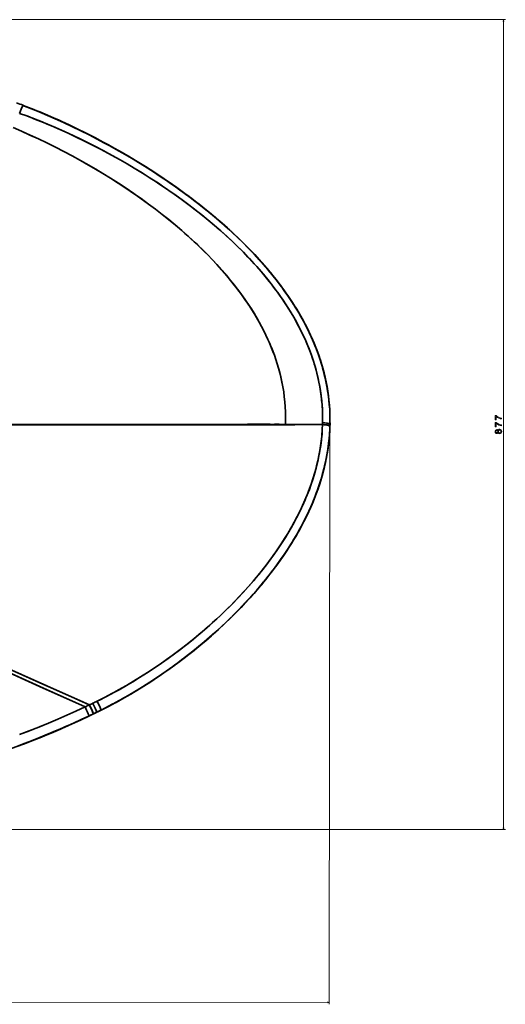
# Model space of a CAD drawing. Extents: x -346 to 3667, y -207 to 3098.
# Tile 4 of 13: x 1199 to 1724, y -207 to 859. Entities that reach past the tile are written whole.
import ezdxf

# ---------------------------------------------------------------- set-up
doc = ezdxf.new("R2010")
doc.units = 0

msp = doc.modelspace()

# ---------------------------------------------------------------- linework, layer by layer
at = {"color": 8, "lineweight": 13}
for p, q in [((596.5, 858.9), (1724.4, 858.9)), ((1722.4, -17.9), (1722.4, 858.9)), ((1534.4, 416.4), (1533.7, -207.1)), ((596.5, -17.9), (1724.4, -17.9)), ((-346.2, -203), (1533.7, -205.1))]:
    msp.add_line(p, q, dxfattribs=at)
at = {"color": 7, "lineweight": 35, "ltscale": 0.004224}
for p, q in [((1365.2, 420.7), (1365, 420.7)), ((1365.1, 420.7), (1365.2, 420.7))]:
    msp.add_line(p, q, dxfattribs=at)
at = {"color": 7, "lineweight": 35, "ltscale": 0.009126}
msp.add_line((1486.4, 420.3), (1486.4, 420.7), dxfattribs=at)
at = {"color": 7, "lineweight": 35, "ltscale": 0.009125}
msp.add_line((1486.4, 420.3), (1486.4, 420.7), dxfattribs=at)
at = {"color": 7, "lineweight": 35, "ltscale": 0.046716}
msp.add_line((1506.9, 420.5), (1508.7, 420.5), dxfattribs=at)
msp.add_line((1506.9, 420.5), (1508.7, 420.5), dxfattribs=at)
at = {"color": 7, "lineweight": 35, "ltscale": 0.442731}
msp.add_line((1508.7, 420.5), (1526.4, 420.5), dxfattribs=at)
msp.add_line((1508.7, 420.5), (1526.4, 420.5), dxfattribs=at)
at = {"color": 7, "lineweight": 35, "ltscale": 0.001252}
for p, q in [((1534.5, 422.2), (1534.5, 422.3)), ((1534.5, 422.3), (1534.5, 422.2))]:
    msp.add_line(p, q, dxfattribs=at)
at = {"color": 7, "lineweight": 35}
msp.add_line((1274.1, 117.1), (1222.8, 139.9), dxfattribs=at)
at = {"color": 7, "lineweight": 35, "ltscale": 0.012237}
msp.add_line((1256.3, 124.9), (1256.7, 124.7), dxfattribs=at)
at = {"color": 7, "lineweight": 35, "ltscale": 0.011305}
msp.add_line((1256.8, 124.7), (1256.4, 124.9), dxfattribs=at)
at = {"color": 7, "lineweight": 35, "ltscale": 0.004878}
for p, q in [((1274.1, 117.1), (1273.9, 117.1)), ((1273.9, 117.1), (1274.1, 117.1))]:
    msp.add_line(p, q, dxfattribs=at)
at = {"color": 7, "lineweight": 35, "ltscale": 0.006608}
msp.add_line((1278.2, 107.3), (1278.4, 107.4), dxfattribs=at)
msp.add_line((1278.2, 107.3), (1278.4, 107.4), dxfattribs=at)
at = {"color": 7, "lineweight": 35, "ltscale": 0.062003}
msp.add_line((1282, 109.1), (1279.8, 108), dxfattribs=at)
msp.add_line((1282, 109.1), (1279.8, 108), dxfattribs=at)
at = {"color": 7, "lineweight": 35, "ltscale": 0.061999}
msp.add_line((1279.8, 108), (1282, 109.1), dxfattribs=at)
at = {"color": 7, "lineweight": 35, "ltscale": 0.000106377}
msp.add_line((1279.8, 108), (1279.8, 108), dxfattribs=at)
at = {"color": 7, "lineweight": 35, "ltscale": 0.002008}
msp.add_line((1282, 109.1), (1282, 109.1), dxfattribs=at)
msp.add_line((1282, 109.1), (1282, 109.1), dxfattribs=at)
at = {"color": 7, "lineweight": 35, "ltscale": 0.00011017}
for p, q in [((1282, 109.1), (1282, 109.1)), ((1282, 109.1), (1282, 109.1)), ((1284.5, 110.3), (1284.5, 110.3))]:
    msp.add_line(p, q, dxfattribs=at)
at = {"color": 7, "lineweight": 35, "ltscale": 0.063617}
msp.add_line((1286.7, 111.4), (1284.5, 110.3), dxfattribs=at)
msp.add_line((1286.7, 111.4), (1284.5, 110.3), dxfattribs=at)
at = {"color": 7, "lineweight": 35, "ltscale": 0.063619}
msp.add_line((1284.5, 110.3), (1286.7, 111.4), dxfattribs=at)
at = {"color": 7, "lineweight": 35, "ltscale": 0.000173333}
msp.add_line((1284.5, 110.3), (1284.5, 110.3), dxfattribs=at)
msp.add_line((1284.5, 110.3), (1284.5, 110.3), dxfattribs=at)
at = {"color": 7, "lineweight": 35, "ltscale": 9.01722e-05}
msp.add_line((1284.5, 110.3), (1284.5, 110.3), dxfattribs=at)
at = {"color": 7, "lineweight": 35, "ltscale": 0.000119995}
msp.add_line((1284.5, 110.3), (1284.5, 110.3), dxfattribs=at)
at = {"color": 7, "lineweight": 35, "ltscale": 9.39748e-05}
msp.add_line((1284.5, 110.3), (1284.5, 110.3), dxfattribs=at)
at = {"color": 7, "lineweight": 35, "ltscale": 0.000193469}
msp.add_line((1284.5, 110.3), (1284.5, 110.3), dxfattribs=at)
at = {"color": 7, "lineweight": 35, "ltscale": 0.002018}
msp.add_line((1286.7, 111.4), (1286.7, 111.4), dxfattribs=at)
msp.add_line((1286.7, 111.4), (1286.7, 111.4), dxfattribs=at)
at = {"color": 8, "lineweight": 13}
for points in [[(1722.9, 856.9), (1722.4, 858.9), (1721.9, 856.9)], [(1721.9, -15.9), (1722.4, -17.9), (1722.9, -15.9)], [(1531.8, -205.6), (1533.7, -205.1), (1531.8, -204.6)]]:
    msp.add_lwpolyline(points, dxfattribs=at)
at = {"color": 7, "lineweight": 35}
for points in [[(1202.2, 766.1), (1202.2, 766.1), (1202.1, 766.1), (1202.1, 766.1), (1202.1, 766.1), (1202, 765.9), (1201.8, 765.5), (1201.3, 764.5), (1200.3, 761.9), (1198.5, 757.4)], [(1202.2, 766.1), (1202.2, 766.1), (1202.1, 766.1), (1202.1, 766.1), (1202.1, 766.1), (1202, 765.9), (1201.8, 765.5), (1201.3, 764.5), (1200.3, 762), (1198.5, 757.4)], [(1198.5, 757.4), (1207.2, 754.3), (1215.8, 750.9), (1224.4, 747.5), (1232.9, 743.9), (1241.9, 740), (1250.9, 736), (1259.8, 731.8), (1268.6, 727.5), (1277.4, 723.1), (1286.1, 718.6), (1294.7, 714), (1303.3, 709.3), (1307.2, 707.1), (1314.9, 702.7), (1322.4, 698.2), (1331.2, 692.9), (1340, 687.3), (1348.7, 681.7), (1353.1, 678.8), (1357.4, 675.8), (1361.6, 672.9), (1365.8, 670), (1373.3, 664.6), (1380.7, 659.2), (1388, 653.6), (1395.2, 648), (1402.3, 642.2), (1409.3, 636.3), (1412.8, 633.3), (1416.2, 630.3), (1422.5, 624.6), (1428.8, 618.8), (1434.9, 612.9), (1437.9, 610), (1440.8, 607), (1445.7, 601.9), (1450.6, 596.8), (1455.3, 591.5), (1459.9, 586.2), (1464.4, 580.9), (1468.8, 575.4), (1471.2, 572.4), (1473.5, 569.4), (1475.7, 566.4), (1478, 563.4), (1480.9, 559.3), (1483.7, 555.2), (1486.5, 551.1), (1489.5, 546.3), (1492.5, 541.6), (1495.3, 536.7), (1498.1, 531.9), (1500.6, 527.2), (1503, 522.5), (1505.3, 517.8), (1507.5, 513), (1509.6, 508.2), (1511.9, 502.6), (1512.9, 499.8), (1514, 496.9), (1515.3, 493.1), (1516.6, 489.2), (1517.8, 485.4), (1519.2, 480.7), (1520.4, 476), (1521.5, 471.3), (1522.6, 466.6), (1523.5, 461.8), (1524.3, 456.9), (1525, 452), (1525.5, 447.1), (1526, 442.2), (1526.3, 437.3), (1526.5, 432.3), (1526.6, 427.4), (1526.5, 422.5)], [(1198.5, 757.4), (1205.1, 755), (1211.6, 752.6), (1218.1, 750), (1222.9, 748.1), (1227.7, 746.1), (1237.3, 742), (1246.9, 737.8), (1256.3, 733.4), (1264.2, 729.7), (1272, 725.8), (1279.8, 721.9), (1289, 717.1), (1298.1, 712.2), (1307.2, 707.1), (1314.9, 702.7), (1322.4, 698.2), (1329.9, 693.7), (1334.4, 690.9), (1338.9, 688), (1343.4, 685.1), (1347.9, 682.2), (1354.6, 677.7), (1361.3, 673.2), (1367.9, 668.5), (1374.4, 663.8), (1381.6, 658.5), (1388.7, 653.1), (1395.7, 647.5), (1402.7, 641.9), (1409.5, 636.1), (1416.2, 630.3), (1422.7, 624.5), (1429, 618.6), (1432.1, 615.6), (1435.2, 612.6), (1439.3, 608.5), (1443.4, 604.4), (1447.3, 600.2), (1452.5, 594.7), (1457.5, 589), (1462.4, 583.3), (1467.2, 577.5), (1469.6, 574.5), (1471.9, 571.5), (1474.1, 568.6), (1476.3, 565.6), (1478.5, 562.7), (1480.6, 559.7), (1482.7, 556.7), (1484.7, 553.7), (1487.4, 549.6), (1490, 545.6), (1492.6, 541.4), (1495.3, 536.7), (1498, 531.9), (1500.6, 527.1), (1503.3, 521.8), (1505.9, 516.5), (1508.3, 511.1), (1510.6, 505.7), (1512.8, 500.2), (1514.8, 494.7), (1516.7, 489.1), (1517.5, 486.3), (1518.4, 483.5), (1519.6, 479.3), (1520.7, 475), (1521.7, 470.7), (1522.6, 466.4), (1523.5, 461.4), (1524.4, 456.3), (1525.1, 451.2), (1525.6, 446.2), (1526.1, 441.1), (1526.4, 435.9), (1526.5, 430.8), (1526.6, 426.2), (1526.5, 422.5)], [(1534.5, 422.3), (1534.5, 427.2), (1534.4, 432.2), (1534.2, 437.2), (1533.8, 442.1), (1533.4, 447.1), (1532.8, 452), (1532, 456.9), (1531.6, 459.8), (1531.1, 462.7), (1529.9, 468.3), (1528.7, 474), (1527.2, 479.6), (1525.6, 485.2), (1524.1, 490.1), (1522.5, 495), (1520.7, 499.9), (1518.8, 504.8), (1516.9, 509.6), (1515.6, 512.5), (1514.3, 515.5), (1512.9, 518.5), (1511.5, 521.4), (1508.6, 527.2), (1506.1, 532), (1503.5, 536.7), (1500.8, 541.4), (1497.9, 546.2), (1495, 550.9), (1491.9, 555.6), (1488.3, 561), (1484.5, 566.3), (1480.6, 571.5), (1476.7, 576.7), (1472.6, 581.8), (1469.2, 586), (1465.7, 590.2), (1462.1, 594.3), (1459.4, 597.3), (1456.7, 600.4), (1451.1, 606.4), (1445.6, 612), (1440.1, 617.6), (1434.4, 623.1), (1428.7, 628.5), (1422.1, 634.5), (1415.4, 640.4), (1408.6, 646.2), (1401.7, 651.9), (1394.7, 657.5), (1387.6, 663), (1380.5, 668.4), (1376.3, 671.4), (1372.1, 674.4), (1367.9, 677.5), (1363.5, 680.5), (1355, 686.4), (1346.3, 692.2), (1337.6, 697.8), (1332.1, 701.2), (1326.5, 704.7), (1320.9, 708.1), (1315.2, 711.5), (1309.5, 714.8), (1300.6, 719.8), (1291.7, 724.7), (1282.7, 729.5), (1273.7, 734.1), (1264.6, 738.7), (1255.4, 743.1), (1246.1, 747.5), (1236.8, 751.7), (1228.6, 755.2), (1220.5, 758.6), (1211.3, 762.4), (1202, 766)], [(1202, 766), (1209.9, 762.9), (1217.7, 759.8), (1225.5, 756.6), (1231.5, 754), (1237.4, 751.4), (1246.6, 747.3), (1255.7, 743), (1264.7, 738.6), (1273.6, 734.2), (1281.7, 730), (1289.8, 725.7), (1297.7, 721.4), (1305.7, 716.9), (1313.5, 712.4), (1321.3, 707.8), (1329, 703.1), (1336.5, 698.5), (1344, 693.7), (1348.5, 690.7), (1353, 687.7), (1357.5, 684.7), (1361.9, 681.6), (1367.9, 677.5), (1373.7, 673.3), (1379.6, 669), (1383.7, 666), (1387.7, 662.9), (1393.1, 658.7), (1398.5, 654.5), (1403.8, 650.2), (1410.1, 644.9), (1416.3, 639.6), (1422.4, 634.2), (1428.5, 628.7), (1434.4, 623.1), (1440.5, 617.2), (1446.4, 611.2), (1449.4, 608.2), (1452.3, 605.1), (1455.1, 602.1), (1458, 598.9), (1460.8, 595.8), (1463.6, 592.6), (1468.2, 587.2), (1472.8, 581.6), (1477.3, 576), (1481.6, 570.2), (1485.8, 564.4), (1489.9, 558.6), (1491.9, 555.6), (1493.9, 552.6), (1497, 547.8), (1499.9, 542.9), (1502.8, 537.9), (1505.9, 532.4), (1508.8, 526.9), (1511.6, 521.3), (1514.2, 515.6), (1516.7, 509.9), (1517.9, 507), (1519.1, 504.1), (1521.3, 498.4), (1522.3, 495.5), (1523.3, 492.6), (1524.3, 489.7), (1525.2, 486.7), (1526.5, 482.3), (1527.7, 477.9), (1528.8, 473.4), (1529.8, 469), (1530.9, 463.7), (1531.8, 458.4), (1532.6, 453.1), (1533.3, 447.8), (1533.8, 442.4), (1534.2, 437.1), (1534.4, 431.7), (1534.5, 426.3), (1534.5, 422.3)], [(1534.5, 420.5), (1534.5, 424.6), (1534.5, 427.7), (1534.5, 430.8), (1534.3, 436.1), (1533.9, 441.3), (1533.4, 446.6), (1532.8, 451.8), (1532, 457), (1531.2, 462.2), (1530.2, 467.3), (1529, 472.5), (1528.1, 476.4), (1527.1, 480.2), (1526, 484.1), (1525.1, 487), (1524.2, 489.8), (1522.3, 495.5), (1520.3, 501.2), (1518.1, 506.8), (1515.7, 512.3), (1513.1, 518.1), (1510.4, 523.8), (1507.5, 529.4), (1504.5, 535), (1501.4, 540.5), (1498.5, 545.3), (1495.5, 550.1), (1492.5, 554.8), (1489.7, 559), (1486.8, 563.1), (1483.9, 567.2), (1481.7, 570.2), (1479.4, 573.2), (1474.8, 579.2), (1470, 585.1), (1465.1, 590.9), (1461.4, 595.2), (1457.6, 599.4), (1453.8, 603.6), (1450.9, 606.7), (1448, 609.7), (1442, 615.8), (1435.9, 621.8), (1429.7, 627.6), (1426.4, 630.7), (1423, 633.8), (1416.2, 639.8), (1409.3, 645.7), (1402.2, 651.5), (1395.2, 657.2), (1388.3, 662.5), (1381.4, 667.8), (1374.5, 672.9), (1367.4, 677.9), (1360.3, 682.9), (1355.9, 685.9), (1351.5, 688.9), (1346.9, 691.9), (1342.4, 694.9), (1333.3, 700.6), (1327.7, 704.1), (1322, 707.6), (1316.3, 711), (1310.6, 714.3), (1302.7, 718.8), (1294.8, 723.2), (1286.9, 727.5), (1278.9, 731.7), (1269.6, 736.4), (1260.2, 741), (1250.8, 745.5), (1241.2, 749.9), (1231.6, 754.1), (1222, 758.2), (1217, 760.3), (1212.1, 762.3), (1207.1, 764.2), (1202.2, 766.1)], [(1202.2, 766.1), (1211.1, 762.7), (1219.9, 759.1), (1228.8, 755.4), (1237.5, 751.5), (1247.3, 747.1), (1257, 742.6), (1266.6, 737.9), (1276.1, 733.1), (1285.5, 728.2), (1293.5, 723.9), (1301.5, 719.5), (1309.4, 715), (1317.3, 710.4), (1321.2, 708.1), (1328.8, 703.4), (1336.3, 698.7), (1343.8, 693.9), (1352.1, 688.5), (1360.4, 682.8), (1368.6, 677.1), (1376.7, 671.2), (1384.8, 665.3), (1388.8, 662.2), (1392.8, 659.1), (1396.7, 656), (1400.5, 652.9), (1406.3, 648.2), (1412.1, 643.3), (1417.8, 638.4), (1423.4, 633.4), (1429.7, 627.7), (1435.9, 621.8), (1442, 615.8), (1445, 612.7), (1448, 609.7), (1453, 604.5), (1457.8, 599.2), (1462.5, 593.9), (1467.2, 588.5), (1471.7, 583), (1476.1, 577.5), (1478.5, 574.4), (1480.8, 571.4), (1483.1, 568.3), (1485.3, 565.2), (1488.2, 561.1), (1491.1, 556.9), (1493.9, 552.6), (1497, 547.8), (1500, 542.9), (1502.8, 537.9), (1505.5, 533.2), (1508, 528.4), (1510.5, 523.5), (1512.8, 518.7), (1515.1, 513.7), (1517.4, 508.3), (1519.6, 502.8), (1521.7, 497.3), (1523.6, 491.7), (1525.4, 486), (1527, 480.4), (1528.4, 474.9), (1529.7, 469.5), (1530.8, 464), (1531.8, 458.4), (1532.6, 452.9), (1533.3, 447.3), (1533.9, 441.7), (1534.2, 436.1), (1534.5, 430.5), (1534.5, 424.9), (1534.5, 420.5)], [(1534.5, 420.5), (1534.5, 425.7), (1534.5, 430.9), (1534.3, 436), (1533.9, 441.2), (1533.4, 446.3), (1532.8, 451.5), (1532.1, 456.6), (1531.3, 461.7), (1530.3, 466.7), (1529.2, 471.8), (1528, 476.8), (1526.6, 481.8), (1525.2, 486.7), (1523.6, 491.6), (1522, 496.5), (1520.2, 501.3), (1518.3, 506.1), (1516.3, 510.9), (1514.2, 515.6), (1512.1, 520.3), (1509.8, 525), (1507.4, 529.6), (1505, 534.1), (1502.4, 538.7), (1500.7, 541.6), (1498.9, 544.6), (1497.1, 547.6), (1495.2, 550.6), (1491.4, 556.4), (1487.4, 562.2), (1483.3, 568), (1479.1, 573.6), (1474.8, 579.2), (1470.3, 584.7), (1465.8, 590.1), (1461.1, 595.5), (1456.4, 600.8), (1451.5, 606), (1446.6, 611.2), (1441.5, 616.3), (1436.4, 621.3), (1431.2, 626.2), (1426, 631.1), (1420.7, 635.8), (1415.3, 640.6), (1409.9, 645.2), (1404.4, 649.8), (1398.8, 654.3), (1393.2, 658.8), (1387.5, 663.2), (1381.8, 667.5), (1376, 671.8), (1370.2, 676), (1364.4, 680.1), (1358.5, 684.2), (1352.6, 688.2), (1343.7, 694), (1334.7, 699.8), (1325.6, 705.4), (1316.6, 710.8), (1307.5, 716.1), (1298.3, 721.2), (1289.1, 726.3), (1279.8, 731.2), (1270.4, 736), (1260.9, 740.7), (1251.3, 745.3), (1241.6, 749.7), (1231.8, 754), (1226.9, 756.1), (1222, 758.2), (1215.4, 760.9), (1208.8, 763.6), (1202.2, 766.1)], [(1191.4, 742), (1200.6, 738.1), (1209.7, 734), (1218.8, 729.8), (1228.1, 725.4), (1237.2, 720.8), (1246.3, 716.2), (1255.4, 711.4), (1264.3, 706.5), (1273.2, 701.5), (1280.8, 697), (1288.4, 692.5), (1296.9, 687.2), (1305.3, 681.9), (1313.6, 676.4), (1321.9, 670.8), (1330, 665.1), (1338.1, 659.2), (1345.5, 653.7), (1352.7, 648.1), (1359.9, 642.4), (1367, 636.6), (1374, 630.6), (1377.4, 627.6), (1380.8, 624.5), (1386.2, 619.7), (1391.5, 614.7), (1396.7, 609.7), (1401.8, 604.6), (1407.2, 599), (1412.5, 593.3), (1417.7, 587.5), (1420.2, 584.6), (1422.8, 581.6), (1426.9, 576.6), (1431, 571.6), (1434.9, 566.4), (1438.8, 561.2), (1442.5, 556), (1446.2, 550.6), (1448.1, 547.7), (1449.9, 544.8), (1451.8, 541.8), (1453.6, 538.9), (1455.9, 534.9), (1458.2, 530.8), (1460.4, 526.8), (1462.8, 522.1), (1465.1, 517.4), (1467.3, 512.7), (1468.6, 509.9), (1469.8, 507.1), (1471.3, 503.3), (1472.8, 499.5), (1474.3, 495.6), (1475.9, 491), (1477.4, 486.3), (1478.8, 481.6), (1480.1, 476.9), (1481.3, 472.1), (1482.4, 466.8), (1483.5, 461.4), (1484.4, 456), (1485.1, 450.6), (1485.7, 445.2), (1486.1, 439.7), (1486.4, 434.3), (1486.5, 428.8), (1486.5, 423.3), (1486.4, 420.7)], [(1191.4, 742), (1200.6, 738), (1209.8, 734), (1218.9, 729.8), (1228.1, 725.4), (1237.3, 720.8), (1246.4, 716.1), (1255.5, 711.3), (1264.4, 706.4), (1273.3, 701.4), (1280.9, 697), (1288.5, 692.4), (1297, 687.2), (1305.4, 681.8), (1313.7, 676.3), (1322, 670.7), (1330.2, 665), (1338.2, 659.1), (1345.6, 653.6), (1352.9, 648), (1360, 642.3), (1367.1, 636.5), (1374.1, 630.5), (1377.5, 627.5), (1381, 624.4), (1384.3, 621.4), (1387.6, 618.4), (1390.9, 615.3), (1394.1, 612.2), (1398.3, 608), (1402.5, 603.8), (1406.7, 599.5), (1411.9, 593.9), (1417, 588.2), (1422.1, 582.5), (1424.5, 579.5), (1426.9, 576.6), (1430.9, 571.6), (1434.8, 566.6), (1438.6, 561.5), (1442.3, 556.3), (1445.9, 551), (1449.4, 545.7), (1452.3, 541), (1455.1, 536.3), (1457.8, 531.5), (1460.4, 526.7), (1462.8, 522), (1465.2, 517.3), (1467.4, 512.6), (1468.6, 509.8), (1469.8, 506.9), (1471.4, 503.2), (1472.9, 499.3), (1474.3, 495.5), (1475.9, 490.8), (1477.4, 486.2), (1478.8, 481.5), (1480.1, 476.7), (1481.3, 472), (1482.5, 466.6), (1483.5, 461.3), (1484.4, 455.9), (1485.1, 450.5), (1485.7, 445), (1486.1, 439.6), (1486.4, 434.1), (1486.5, 428.7), (1486.5, 423.2), (1486.4, 420.7)], [(1165.6, 420.1), (1167.6, 420.1), (1212, 420.3), (1267, 420.3), (1304.3, 420.4), (1381, 420.3), (1447.9, 420.2), (1453.6, 420.2), (1459.2, 420.1), (1472.6, 420.2), (1486.4, 420.3)], [(1165.6, 420.1), (1167.6, 420.1), (1209.2, 420.3), (1255.4, 420.3), (1298.8, 420.4), (1387, 420.3), (1440.5, 420.2), (1449.7, 420.2), (1458, 420.1), (1470.4, 420.2), (1484.8, 420.3), (1486.4, 420.3)], [(1486.4, 420.7), (1469.9, 420.8), (1457.9, 420.8), (1448.6, 420.8), (1382, 420.7), (1336.8, 420.6), (1268.1, 420.6), (1212.1, 420.7), (1167.5, 420.9), (1165.7, 420.9)], [(1165.7, 420.9), (1171.1, 420.9), (1210.4, 420.7), (1255.1, 420.7), (1344.5, 420.6), (1378, 420.7), (1445.2, 420.8), (1453.8, 420.8), (1457.2, 420.8), (1469.8, 420.8), (1486.4, 420.7)], [(1282.3, 121), (1286.3, 123), (1290.3, 125), (1294.4, 127.1), (1298.4, 129.2), (1306.3, 133.5), (1314.1, 138), (1321.8, 142.6), (1329.5, 147.3), (1337.1, 152.1), (1344.6, 157), (1352, 162.1), (1359.3, 167.3), (1366.5, 172.6), (1373.7, 178), (1380.8, 183.5), (1386.7, 188.3), (1392.7, 193.2), (1398.5, 198.2), (1404.3, 203.3), (1410.6, 208.9), (1416.7, 214.7), (1422.8, 220.5), (1428.8, 226.5), (1434.6, 232.5), (1440.4, 238.7), (1446, 244.9), (1451.4, 251.1), (1456.6, 257.3), (1461.7, 263.7), (1464.2, 266.9), (1466.7, 270.1), (1469.2, 273.3), (1471.6, 276.6), (1473.9, 279.8), (1476.1, 283), (1478.3, 286.3), (1480.5, 289.5), (1483.4, 293.9), (1486.2, 298.3), (1488.9, 302.7), (1492.4, 308.7), (1495.8, 314.8), (1499, 320.9), (1500.6, 324), (1502.1, 327.1), (1503.6, 330.2), (1505.1, 333.3), (1507.7, 339.2), (1508.9, 342.2), (1510.2, 345.3), (1511.3, 348.3), (1512.5, 351.2), (1514.2, 356.1), (1515.9, 361), (1517.4, 365.9), (1518.8, 370.9), (1520.1, 375.9), (1521.4, 381.4), (1522.6, 386.9), (1523.6, 392.5), (1524.5, 398), (1525.2, 403.6), (1525.8, 409.2), (1526.2, 414.9), (1526.4, 420.5)], [(1526.4, 420.5), (1526.2, 415.4), (1525.9, 410.3), (1525.4, 405.2), (1524.8, 400.1), (1524, 395), (1523.2, 390), (1522.2, 384.9), (1521.6, 382), (1520.9, 379.1), (1520.2, 376.2), (1519.5, 373.3), (1517.9, 367.5), (1516.1, 361.8), (1514.2, 356.1), (1512.2, 350.4), (1509.9, 344.5), (1507.4, 338.6), (1504.8, 332.8), (1502.1, 327), (1499.3, 321.3), (1497.3, 317.6), (1495.3, 313.9), (1492.1, 308.2), (1488.8, 302.6), (1485.4, 297), (1481.8, 291.4), (1478.1, 286), (1474.4, 280.5), (1470.5, 275.2), (1466.6, 269.9), (1462.5, 264.6), (1460, 261.5), (1457.4, 258.3), (1454.7, 255.1), (1452, 251.8), (1446.6, 245.6), (1441.7, 240.1), (1436.6, 234.6), (1431.5, 229.3), (1426.3, 224), (1421, 218.8), (1416.6, 214.5), (1412, 210.3), (1407.5, 206.1), (1404, 203), (1400.6, 200), (1396.3, 196.3), (1391.9, 192.6), (1385.3, 187.1), (1378.5, 181.7), (1371.7, 176.4), (1364.7, 171.2), (1357.6, 166.1), (1350.5, 161.1), (1343.2, 156.1), (1335.9, 151.3), (1328.4, 146.6), (1320.9, 142), (1313.4, 137.6), (1305.7, 133.2), (1298, 129), (1290.2, 124.9), (1282.3, 121)], [(1534.5, 420.5), (1534.4, 417.2), (1534.3, 414), (1534, 409.5), (1533.6, 405.1), (1533.1, 400.6), (1532.6, 396.2), (1532.1, 393.2), (1531.7, 390.3), (1531.2, 387.4), (1530.6, 384.4), (1529.4, 378.6), (1528.1, 373), (1526.6, 367.4), (1525.1, 361.9), (1523.3, 356.4), (1521.5, 350.9), (1519.5, 345.5), (1517.9, 341.2), (1516.2, 336.9), (1514.4, 332.7), (1513, 329.5), (1511.5, 326.4), (1510.1, 323.3), (1508.5, 320.1), (1506, 315.1), (1503.4, 310.1), (1500.6, 305.1), (1498.5, 301.3), (1496.2, 297.5), (1492.8, 291.8), (1489.2, 286.2), (1485.5, 280.6), (1481.7, 275.1), (1477.8, 269.7), (1474.5, 265.2), (1471.2, 260.7), (1467.7, 256.3), (1465.1, 253.1), (1462.5, 249.8), (1457.1, 243.4), (1452.3, 237.8), (1447.3, 232.3), (1442.3, 226.9), (1437.2, 221.5), (1432, 216.2), (1427.6, 211.8), (1423.1, 207.5), (1418.7, 203.3), (1415.3, 200.1), (1411.8, 197), (1406.1, 191.9), (1400.4, 186.9), (1394.6, 182), (1388.1, 176.7), (1381.5, 171.5), (1374.9, 166.4), (1368.2, 161.4), (1361.5, 156.5), (1354.6, 151.7), (1347.7, 147), (1340.4, 142.1), (1332.9, 137.4), (1325.4, 132.7), (1317.8, 128.2), (1310.2, 123.8), (1302.4, 119.5), (1294.6, 115.4), (1286.7, 111.4)], [(1534.5, 420.5), (1534.3, 415.6), (1534.3, 413.9), (1533.9, 408.6), (1533.7, 405.7), (1533.4, 402.8), (1533, 399.9), (1532.7, 397), (1531.8, 391.2), (1530.8, 385.4), (1529.6, 379.6), (1528.3, 373.9), (1526.9, 368.2), (1525.3, 362.6), (1523.5, 357), (1521.7, 351.4), (1519.7, 345.8), (1517.5, 340.3), (1515.3, 334.8), (1512.9, 329.4), (1510, 323.2), (1507.1, 317.2), (1503.9, 311.1), (1500.7, 305.2), (1497.3, 299.3), (1494.2, 294.2), (1491.1, 289.1), (1487.8, 284), (1484.1, 278.5), (1480.2, 273), (1476.3, 267.5), (1472.3, 262.1), (1468.1, 256.8), (1465.6, 253.6), (1462.9, 250.4), (1460.2, 247.1), (1457.5, 243.8), (1452, 237.5), (1447.4, 232.4), (1442.8, 227.4), (1438.2, 222.5), (1433.4, 217.6), (1430.2, 214.4), (1427, 211.3), (1420.5, 205), (1413.8, 198.8), (1408.2, 193.7), (1402.5, 188.7), (1396.7, 183.8), (1390.1, 178.3), (1383.4, 173), (1376.6, 167.7), (1369.8, 162.6), (1362.9, 157.5), (1355.6, 152.4), (1348.3, 147.4), (1340.9, 142.4), (1333.4, 137.6), (1325.8, 132.9), (1318.1, 128.4), (1310.4, 123.9), (1302.6, 119.6), (1294.7, 115.4), (1286.7, 111.4)], [(1286.7, 111.4), (1293, 114.5), (1299.1, 117.8), (1305.3, 121.1), (1311.3, 124.5), (1317.4, 127.9), (1323.4, 131.5), (1329.3, 135.1), (1335.2, 138.8), (1341, 142.5), (1346.8, 146.4), (1352.6, 150.3), (1358.3, 154.2), (1362.5, 157.2), (1366.7, 160.3), (1370.9, 163.4), (1375, 166.5), (1379.1, 169.7), (1383.2, 172.8), (1387.3, 176.1), (1391.3, 179.4), (1395.3, 182.7), (1399.3, 186), (1403.2, 189.4), (1407.1, 192.8), (1411, 196.3), (1414.9, 199.8), (1418.7, 203.3), (1422.5, 206.9), (1426.2, 210.5), (1430, 214.2), (1433.6, 217.9), (1437.3, 221.6), (1440.9, 225.4), (1444.4, 229.2), (1448, 233), (1451.4, 236.9), (1454.9, 240.8), (1458.3, 244.8), (1461.6, 248.8), (1464.9, 252.8), (1468.1, 256.9), (1471.3, 261), (1474.5, 265.1), (1477.6, 269.3), (1480.6, 273.5), (1483.6, 277.7), (1486.5, 282), (1489.3, 286.4), (1492.1, 290.7), (1494.8, 295.1), (1497.4, 299.5), (1500, 304), (1502.5, 308.5), (1504.9, 313), (1507.3, 317.5), (1509.5, 322.1), (1511.7, 326.8), (1513.8, 331.4), (1515.8, 336.1), (1517.8, 340.9), (1519.6, 345.6), (1521.3, 350.4), (1523, 355.3), (1524.5, 360.2), (1526, 365.1), (1527.3, 370), (1528.6, 375), (1529.7, 379.9), (1530.7, 384.9), (1531.6, 390), (1532.4, 395), (1533.1, 400.1), (1533.6, 405.2), (1534, 410.3), (1534.3, 415.4), (1534.5, 420.5)], [(1286.7, 111.4), (1292.9, 114.6), (1299.2, 117.9), (1305.4, 121.2), (1311.5, 124.6), (1315.5, 126.9), (1319.5, 129.3), (1323.6, 131.7), (1327.6, 134.1), (1335.6, 139.1), (1343.4, 144.2), (1351.2, 149.4), (1358.8, 154.7), (1366.4, 160.1), (1373.9, 165.7), (1380.1, 170.5), (1386.2, 175.3), (1392.3, 180.2), (1398.3, 185.2), (1404.2, 190.3), (1410.5, 195.9), (1416.7, 201.5), (1422.8, 207.3), (1428.9, 213.2), (1434.8, 219.1), (1440.7, 225.2), (1446.4, 231.4), (1452, 237.6), (1457.5, 243.9), (1462.9, 250.4), (1465.5, 253.6), (1468.1, 256.9), (1470.7, 260.2), (1473.2, 263.5), (1477.2, 268.9), (1481.1, 274.3), (1484.9, 279.8), (1488.6, 285.4), (1492.2, 291), (1495.5, 296.2), (1498.6, 301.5), (1500.4, 304.7), (1502.1, 307.9), (1503.9, 311.1), (1505.6, 314.3), (1507.8, 318.6), (1509.9, 323), (1512, 327.4), (1513.4, 330.5), (1514.7, 333.6), (1516.4, 337.7), (1518.1, 341.9), (1519.7, 346.1), (1521.6, 351.1), (1523.3, 356.2), (1524.9, 361.4), (1526.4, 366.5), (1527.8, 371.8), (1529.1, 377.5), (1530.4, 383.3), (1531.4, 389.1), (1531.9, 392), (1532.4, 394.9), (1533, 399.6), (1533.5, 404.3), (1533.9, 409), (1534.2, 413.7), (1534.4, 418.4)], [(1286.7, 111.4), (1290.7, 113.5), (1294.7, 115.5), (1298.8, 117.7), (1302.9, 119.8), (1310.9, 124.3), (1318.8, 128.8), (1326.6, 133.5), (1334.3, 138.3), (1342, 143.2), (1349.6, 148.3), (1357, 153.4), (1364.4, 158.7), (1371.8, 164.1), (1379.1, 169.7), (1386.2, 175.3), (1392.3, 180.2), (1398.2, 185.2), (1404.1, 190.3), (1410, 195.4), (1416.3, 201.1), (1422.5, 207), (1428.6, 212.9), (1434.6, 218.9), (1440.5, 225.1), (1446.3, 231.3), (1452, 237.6), (1457.4, 243.9), (1462.7, 250.2), (1465.3, 253.4), (1467.9, 256.6), (1470.5, 259.9), (1473, 263.2), (1475.4, 266.5), (1477.9, 269.8), (1480.2, 273), (1482.5, 276.3), (1484.8, 279.6), (1487, 282.9), (1489.9, 287.3), (1492.7, 291.8), (1495.5, 296.3), (1499.1, 302.4), (1502.5, 308.5), (1504.2, 311.6), (1505.8, 314.7), (1507.4, 317.9), (1509, 321), (1510.5, 324.2), (1512, 327.4), (1514.7, 333.5), (1516, 336.6), (1517.3, 339.7), (1518.5, 342.8), (1519.7, 345.9), (1521.4, 350.6), (1523, 355.4), (1524.5, 360.1), (1525.9, 365), (1527.5, 370.6), (1528.9, 376.3), (1530.1, 382), (1531.2, 387.7), (1532.2, 393.5), (1533, 399.3), (1533.3, 402.2), (1533.6, 405.1), (1533.9, 408.1), (1534.1, 411), (1534.3, 414.7), (1534.4, 418.4)], [(1506.9, 420.5), (1505.3, 420.5), (1500.6, 420.6), (1494.4, 420.6), (1486.4, 420.7)], [(1486.4, 420.7), (1496.4, 420.6), (1500.6, 420.6), (1503, 420.6), (1504.2, 420.5), (1506.9, 420.5)], [(1486.4, 420.3), (1496.4, 420.4), (1500.6, 420.5), (1504.2, 420.5), (1506.3, 420.5), (1506.8, 420.5), (1506.9, 420.5)], [(1486.4, 420.3), (1496.4, 420.4), (1500.6, 420.5), (1503, 420.5), (1504.2, 420.5), (1506.9, 420.5)], [(1534.4, 418.4), (1534.4, 418.5), (1534.3, 418.7), (1534.2, 418.9), (1534, 419), (1533.5, 419.3), (1532.9, 419.5), (1532.3, 419.7), (1531.5, 419.9), (1530.7, 420.1), (1528.9, 420.3), (1527.7, 420.4), (1526.4, 420.5)], [(1526.4, 420.5), (1528.2, 420.4), (1530, 420.2), (1531.6, 419.9), (1532.3, 419.7), (1533, 419.5), (1533.5, 419.3), (1533.9, 419.1), (1534.2, 418.9), (1534.4, 418.6), (1534.4, 418.4)], [(1534.5, 420.5), (1534.5, 420.7), (1534.4, 420.8), (1534.3, 421), (1534.1, 421.1), (1533.6, 421.4), (1533, 421.6), (1532.3, 421.8), (1531.5, 422), (1530.7, 422.2), (1529, 422.4), (1527.8, 422.5), (1526.5, 422.5)], [(1534.5, 420.5), (1534.5, 420.7), (1534.4, 420.8), (1534.3, 421), (1534.1, 421.1), (1533.6, 421.4), (1533, 421.6), (1532.3, 421.8), (1531.5, 422), (1530.7, 422.2), (1529, 422.4), (1527.8, 422.5), (1526.5, 422.5)], [(1269.3, 114.8), (1224.3, 135.2), (1033.9, 221.4), (775.2, 338.6), (737.2, 355.8)], [(1269.3, 114.8), (1224.1, 135.3), (1026.1, 224.9), (737.2, 355.8)], [(1273.9, 117.1), (1258.5, 124), (1237.7, 133.3), (1223.5, 139.6), (1201.9, 149.3), (1145, 174.6), (1071.4, 207.5), (895.2, 286.1), (754, 349.2), (737.8, 356.5)], [(737.8, 356.5), (860.8, 301.5), (1104.1, 192.9), (1228.1, 137.5), (1266.8, 120.3), (1273.9, 117.1)], [(1222.8, 139.9), (1242.5, 131.2), (1274.1, 117.1)], [(1282, 109.1), (1282, 109.1), (1282, 109.1), (1282, 109.1), (1281.9, 109.4), (1281.8, 109.9), (1281.4, 110.9), (1280.1, 113.6), (1278.9, 116.2), (1277.6, 118.7)], [(1282, 109.1), (1282, 109.1), (1282, 109.1), (1282, 109.1), (1281.9, 109.4), (1281.8, 109.9), (1281.4, 110.9), (1280.1, 113.6), (1278.9, 116.2), (1277.6, 118.7)], [(1286.7, 111.4), (1286.7, 111.4), (1286.7, 111.5), (1286.7, 111.5), (1286.7, 111.6), (1286.6, 111.9), (1286.3, 112.5), (1285.6, 114.2), (1284.5, 116.6), (1283.3, 119.2), (1282.3, 121)], [(1286.7, 111.4), (1286.7, 111.4), (1286.7, 111.5), (1286.7, 111.5), (1286.7, 111.6), (1286.6, 111.9), (1286.3, 112.5), (1285.6, 114.2), (1284.5, 116.6), (1283.2, 119.2), (1282.3, 121)], [(1198.2, 84.9), (1209, 89), (1219.9, 93.3), (1229.9, 97.4), (1239.8, 101.6), (1249.7, 105.9), (1259.5, 110.3), (1269.3, 114.8)], [(1269.3, 114.8), (1259.5, 110.3), (1249.7, 105.9), (1239.8, 101.6), (1229.8, 97.4), (1219.4, 93.1), (1208.9, 89), (1198.4, 84.9)], [(1273.5, 105), (1273.5, 105), (1273.5, 105), (1273.5, 105.1), (1273.5, 105.2), (1273.5, 105.3), (1273.3, 105.9), (1272.7, 107.5), (1271.9, 109.3), (1271, 111.3), (1269.3, 114.8)], [(1273.5, 105), (1273.5, 105), (1273.5, 105), (1273.5, 105.1), (1273.5, 105.1), (1273.5, 105.3), (1273.3, 105.9), (1272.7, 107.4), (1271.9, 109.3), (1271, 111.3), (1269.3, 114.8)], [(1278.2, 107.3), (1278.2, 107.3), (1278.2, 107.3), (1278.2, 107.4), (1278.1, 107.7), (1278, 108.2), (1277.5, 109.3), (1277, 110.7), (1276.3, 112.2), (1275, 114.9), (1273.9, 117.1)], [(1273.9, 117.1), (1275.3, 114.4), (1276.5, 111.7), (1277.5, 109.4), (1278, 108), (1278.2, 107.6), (1278.2, 107.4), (1278.2, 107.3), (1278.2, 107.3), (1278.2, 107.3)], [(1278.4, 107.4), (1278.4, 107.4), (1278.4, 107.4), (1278.4, 107.4), (1278.4, 107.6), (1278.2, 108.1), (1277.8, 109.2), (1276.6, 111.9), (1275.4, 114.5), (1274.1, 117.1)], [(1274.1, 117.1), (1275.4, 114.4), (1276.7, 111.7), (1277.8, 109.1), (1278.2, 108.1), (1278.4, 107.5), (1278.4, 107.4), (1278.4, 107.4), (1278.4, 107.4), (1278.4, 107.4)], [(1193.3, 71.2), (1204.3, 75.4), (1215.3, 79.7), (1226.2, 84.1), (1235.8, 88.1), (1245.3, 92.1), (1254.7, 96.3), (1264.1, 100.6), (1273.5, 105)], [(1198.5, 73.2), (1204.6, 75.5), (1210.6, 77.8), (1216.6, 80.2), (1222.5, 82.6), (1228.4, 85), (1234.2, 87.4), (1239.9, 89.8), (1247.6, 93.2), (1255.3, 96.6), (1262.9, 100), (1273.5, 105)]]:
    msp.add_lwpolyline(points, dxfattribs=at)
at = {"color": 8, "lineweight": 13}
for points in [[(1720.4, 426.6), (1720.4, 427.6), (1718.7, 427.9), (1717.2, 428.5), (1715.7, 429.3), (1714.4, 430.4), (1713.5, 430.4), (1713.5, 425.6), (1714.4, 425.6), (1714.4, 429.4), (1715.8, 428.3), (1717.2, 427.5), (1718.7, 426.9)], [(1720.4, 419.1), (1720.4, 420.1), (1718.7, 420.4), (1717.2, 421), (1715.7, 421.9), (1714.4, 422.9), (1713.5, 422.9), (1713.5, 418.1), (1714.4, 418.1), (1714.4, 422), (1715.8, 420.9), (1717.2, 420), (1718.7, 419.4)], [(1716.6, 411.8), (1716.9, 411.3), (1717.3, 410.9), (1717.8, 410.7), (1718.4, 410.6), (1719.3, 410.8), (1720, 411.2), (1720.4, 412), (1720.6, 413), (1720.4, 414), (1720, 414.8), (1719.3, 415.3), (1718.4, 415.4), (1717.8, 415.4), (1717.3, 415.1), (1716.9, 414.8), (1716.6, 414.3), (1716.4, 414.7), (1716, 415), (1715.6, 415.1), (1715.1, 415.2), (1714.4, 415), (1713.8, 414.6), (1713.5, 413.9), (1713.3, 413), (1713.5, 412.1), (1713.8, 411.4), (1714.4, 411), (1715.1, 410.8), (1715.6, 410.9), (1716, 411.1)], [(1715.2, 411.8), (1714.8, 411.9), (1714.4, 412.1), (1714.2, 412.5), (1714.1, 413), (1714.2, 413.5), (1714.4, 413.9), (1714.8, 414.2), (1715.2, 414.2), (1715.7, 414.2), (1716, 413.9), (1716.2, 413.5), (1716.3, 413), (1716.2, 412.5), (1716, 412.1), (1715.7, 411.9)], [(1718.3, 411.6), (1717.8, 411.7), (1717.4, 412), (1717.1, 412.4), (1717.1, 413), (1717.1, 413.6), (1717.4, 414.1), (1717.8, 414.4), (1718.3, 414.5), (1718.9, 414.4), (1719.4, 414.1), (1719.6, 413.6), (1719.7, 413), (1719.6, 412.4), (1719.4, 412), (1718.9, 411.7)]]:
    msp.add_lwpolyline(points, close=True, dxfattribs=at)
at = {"color": 7, "lineweight": 35}
for centre, radius, start, end in [((831, -209.5), 1043.9, 69.1714, 69.5932), ((1470.4, -2668.1), 3088.8, 89.8284, 89.9253), ((1470.8, -2467.7), 2888.5, 89.8247, 89.9284), ((1327.7, 427), 198.8, 358.1213, 358.7028), ((1328, 427), 198.6, 358.1205, 358.7027), ((1327.1, 425), 207.4, 358.1744, 358.7588), ((1327.4, 425), 207.2, 358.1743, 358.7594), ((1327.5, 424.9), 207.1, 358.7735, 359.2604), ((1327.2, 424.9), 207.4, 358.7738, 359.26), ((855.7, 993.2), 970.9, 295.5264, 295.7567), ((855.7, 993.2), 970.9, 295.5264, 295.7567), ((868.5, 966.9), 941.7, 295.7551, 296.0712), ((864.7, 974.6), 950.3, 295.7569, 296.0702), ((905.2, 886.3), 853, 295.2665, 295.6127), ((906.2, 884.1), 850.7, 295.2659, 295.6131), ((896.9, 895.3), 875.4, 295.4789, 295.8188), ((895.4, 898.5), 878.9, 295.4798, 295.8183), ((902.3, 884), 863, 295.8435, 296.105), ((902.3, 884), 862.9, 295.8435, 296.105), ((906.5, 875.5), 853.4, 296.1048, 296.4568), ((905.1, 878.1), 856.4, 296.1056, 296.4564), ((904.8, 879), 857.4, 296.1012, 296.2811), ((896.5, 896), 876.3, 296.1027, 296.2788), ((896.7, 895.6), 875.9, 296.1023, 296.2784)]:
    msp.add_arc(centre, radius, start, end, dxfattribs=at)
for centre, major_axis, ratio, start_param, end_param in [((173.9, 745), (1392, -327.4), 0.494515, 5.46861, 5.737654), ((174.1, 744.9), (1391.7, -327.2), 0.494527, 5.468501, 5.737576), ((184, 738), (1381.6, -320.2), 0.495069, 5.474734, 5.734176), ((1276.2, 115.3), (3.57, -7.33), 0.054107, 6.162006, 6.29272), ((1283.1, 118.7), (3.63, -7.3), 0.045811, 6.174978, 6.292774), ((1283.1, 118.8), (3.68, -7.4), 0.045468, 6.175704, 6.292717)]:
    msp.add_ellipse(centre, major_axis=major_axis, ratio=ratio, start_param=start_param, end_param=end_param, dxfattribs=at)

doc.saveas('drawing.dxf')
